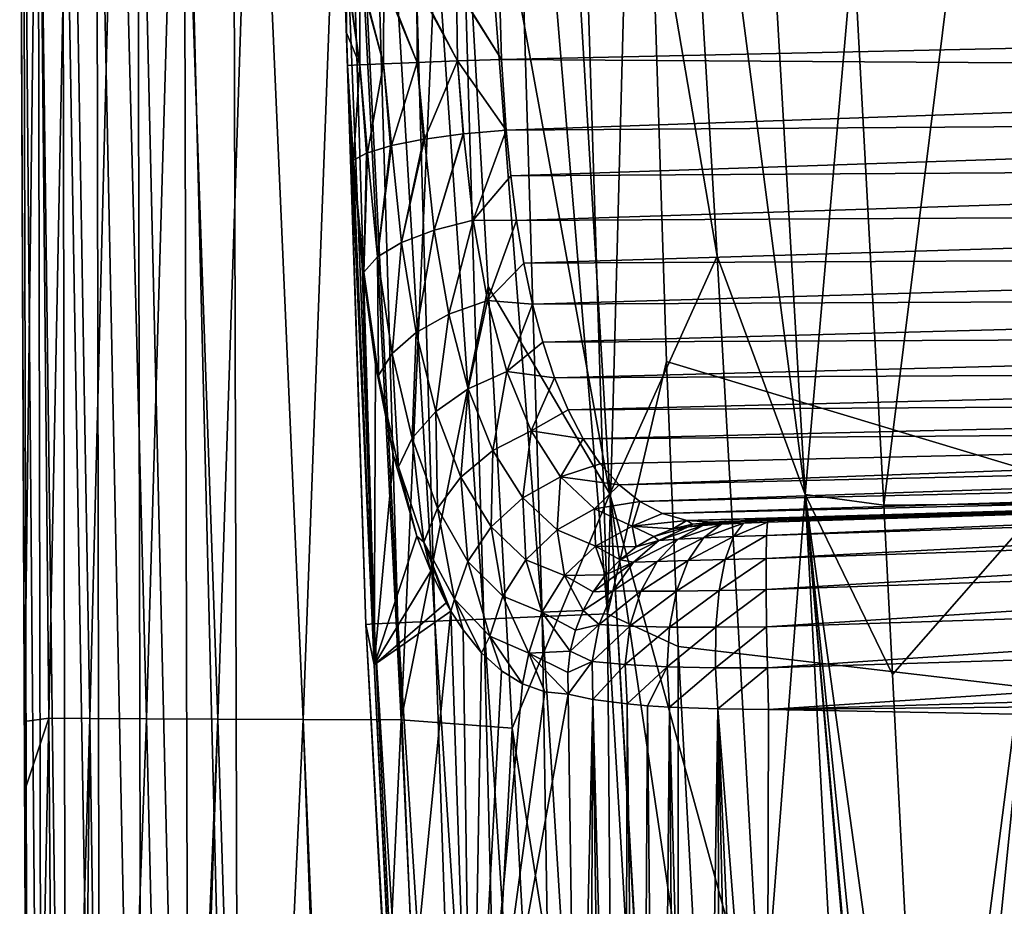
# Model space of a CAD drawing. Header units: metres. Extents: x -105 to 105, y -117 to 62.
# Tile 11 of 256: x -20.59 to -11.34, y -87.47 to -79.15. Entities that reach past the tile are written whole.
import ezdxf

# ---------------------------------------------------------------- set-up
doc = ezdxf.new("R2010")
doc.units = ezdxf.units.M
doc.layers.add('solid_509432_AD150_SW0001', color=7, linetype='CONTINUOUS')
doc.layers.add('solid_509432_AD150_SW0001_01', color=7, linetype='CONTINUOUS')

msp = doc.modelspace()

# ---------------------------------------------------------------- linework, layer by layer
at = {"layer": 'solid_509432_AD150_SW0001'}
for points in [[(0, -63.120411, 14.3), (0, -86.724808, 14.3), (-15.006102, -63.347279, 13.907051)], [(0, -86.724808, 14.3), (-14.781674, -73.985245, 13.912929), (-15.006102, -63.347279, 13.907051)], [(-15.793531, -71.095657, -3.860991), (-15.045014, -83.603821, -2.890023), (-16.544704, -75.390266, -1.693834)], [(-14.037505, -81.372719, -4.69727), (-15.045014, -83.603821, -2.890023), (-15.793531, -71.095657, -3.860991)], [(-14.490759, -73.768608, -5.356079), (-14.037505, -81.372719, -4.69727), (-15.793531, -71.095657, -3.860991)], [(-13.213163, -83.60778, -5.308369), (-14.490759, -73.768608, -5.356079), (-13.938541, -71.100449, -6.451406)], [(-13.213163, -83.60778, -5.308369), (-13.938541, -71.100449, -6.451406), (-12.75709, -78.4328, -6.608951)], [(-16.563435, -73.30896, 13.281418), (-16.025097, -73.294792, 13.615513), (-15.680313, -84.755074, 13.606941)], [(-16.025097, -73.294792, 13.615513), (-15.42861, -73.279198, 13.829026), (-15.066791, -84.729057, 13.833998)], [(-16.025097, -73.294792, 13.615513), (-15.066791, -84.729057, 13.833998), (-15.680313, -84.755074, 13.606941)], [(-15.42861, -73.279198, 13.829026), (-14.781674, -73.985245, 13.912929), (-15.066791, -84.729057, 13.833998)], [(-17.715086, -73.340271, 11.102732), (-17.608568, -73.337082, 11.727448), (-17.256792, -84.823471, 11.615026)], [(-17.5179, -79.275055, 10.509898), (-17.683653, -73.497368, 10.467704), (-17.715086, -73.340271, 11.102732)], [(-17.715086, -73.340271, 11.102732), (-17.256792, -84.823471, 11.615026), (-17.337196, -84.82756, 10.965287)], [(-17.5179, -79.275055, 10.509898), (-17.715086, -73.340271, 11.102732), (-17.337196, -84.82756, 10.965287)], [(-17.608568, -73.337082, 11.727448), (-17.37324, -73.330589, 12.315842), (-17.037474, -84.813583, 12.231826)], [(-17.608568, -73.337082, 11.727448), (-17.037474, -84.813583, 12.231826), (-17.256792, -84.823471, 11.615026)], [(-17.37324, -73.330589, 12.315842), (-17.019602, -73.321075, 12.841653), (-16.689692, -84.79837, 12.786314)], [(-17.37324, -73.330589, 12.315842), (-16.689692, -84.79837, 12.786314), (-17.037474, -84.813583, 12.231826)], [(-17.019602, -73.321075, 12.841653), (-16.563435, -73.30896, 13.281418), (-16.230007, -84.778549, 13.25208)], [(-17.019602, -73.321075, 12.841653), (-16.230007, -84.778549, 13.25208), (-16.689692, -84.79837, 12.786314)], [(-16.563435, -73.30896, 13.281418), (-15.680313, -84.755074, 13.606941), (-16.230007, -84.778549, 13.25208)], [(-17.5179, -79.275055, 10.509898), (-17.519859, -78.689865, 10.398575), (-17.683653, -73.497368, 10.467704)], [(-13.213163, -83.60778, -5.308369), (-14.037505, -81.372719, -4.69727), (-14.490759, -73.768608, -5.356079)], [(-15.066791, -84.729057, 13.833998), (-14.781674, -73.985245, 13.912929), (-14.512413, -82.359093, 13.919979)], [(0, -86.724808, 14.3), (-14.512413, -82.359093, 13.919979), (-14.781674, -73.985245, 13.912929)], [(-20.553587, -75.223312, 15.57091), (-20.586266, -75.236336, 15.111692), (-20.501663, -96.089455, 15.50128)], [(-20.501663, -96.089455, 15.50128), (-20.586266, -75.236336, 15.111692), (-20.585068, -75.458267, 15.110991)], [(-20.540806, -85.739471, 15.074918), (-20.585068, -75.458267, 15.110991), (-20.4119, -75.233986, 12.622908)], [(-20.553587, -75.223312, 15.57091), (-20.375988, -96.088249, 15.956276), (-20.4167, -75.222595, 16.010487)], [(-20.553587, -75.223312, 15.57091), (-20.501663, -96.089455, 15.50128), (-20.375988, -96.088249, 15.956276)], [(-20.311642, -85.706978, 12.693085), (-20.540806, -85.739471, 15.074918), (-20.4119, -75.233986, 12.622908)], [(-20.4167, -75.222595, 16.010487), (-20.147142, -96.087173, 16.36919), (-20.182926, -75.221359, 16.407114)], [(-20.4167, -75.222595, 16.010487), (-20.375988, -96.088249, 15.956276), (-20.147142, -96.087173, 16.36919)], [(-20.311642, -85.706978, 12.693085), (-20.4119, -75.233986, 12.622908), (-20.10593, -75.244415, 10.12614)], [(-19.927584, -85.710289, 10.316979), (-20.311642, -85.706978, 12.693085), (-20.10593, -75.244415, 10.12614)], [(-20.182926, -75.221359, 16.407114), (-19.827883, -96.085884, 16.716967), (-19.864649, -75.219681, 16.739777)], [(-20.182926, -75.221359, 16.407114), (-20.147142, -96.087173, 16.36919), (-19.827883, -96.085884, 16.716967)], [(-19.927584, -85.710289, 10.316979), (-20.10593, -75.244415, 10.12614), (-19.666094, -75.254768, 7.64633)], [(-19.864649, -75.219681, 16.739777), (-19.435991, -96.084549, 16.980221), (-19.478737, -75.217644, 16.990843)], [(-19.864649, -75.219681, 16.739777), (-19.827883, -96.085884, 16.716967), (-19.435991, -96.084549, 16.980221)], [(-19.478737, -75.217644, 16.990843), (-18.993311, -96.083244, 17.144279), (-19.045641, -75.215363, 17.147009)], [(-19.478737, -75.217644, 16.990843), (-19.435991, -96.084549, 16.980221), (-18.993311, -96.083244, 17.144279)], [(-19.045641, -75.215363, 17.147009), (-18.524509, -96.082024, 17.200001), (-18.577246, -77.482422, 17.200001)], [(-19.045641, -75.215363, 17.147009), (-18.993311, -96.083244, 17.144279), (-18.524509, -96.082024, 17.200001)], [(-19.396835, -85.713547, 7.963664), (-19.927584, -85.710289, 10.316979), (-19.666094, -75.254768, 7.64633)], [(-19.396835, -85.713547, 7.963664), (-19.666094, -75.254768, 7.64633), (-19.091223, -75.265038, 5.205813)], [(-18.72703, -85.716743, 5.649048), (-19.396835, -85.713547, 7.963664), (-19.091223, -75.265038, 5.205813)], [(-18.72703, -85.716743, 5.649048), (-19.091223, -75.265038, 5.205813), (-18.38163, -75.275192, 2.824509)], [(-17.92643, -85.719849, 3.387864), (-18.72703, -85.716743, 5.649048), (-18.38163, -75.275192, 2.824509)], [(-17.92643, -85.719849, 3.387864), (-18.38163, -75.275192, 2.824509), (-17.53615, -75.285194, 0.518811)], [(-17.003551, -85.722847, 1.193771), (-17.92643, -85.719849, 3.387864), (-17.53615, -75.285194, 0.518811)], [(-17.003551, -85.722847, 1.193771), (-17.53615, -75.285194, 0.518811), (-16.544704, -75.390266, -1.693834)], [(-16.18886, -81.657463, -1.2441), (-17.003551, -85.722847, 1.193771), (-16.544704, -75.390266, -1.693834)], [(-15.045014, -83.603821, -2.890023), (-16.18886, -81.657463, -1.2441), (-16.544704, -75.390266, -1.693834)], [(-11.434451, -75.343048, -8.244817), (-12.474544, -83.707741, -6.06286), (-12.75709, -78.4328, -6.608951)], [(-10.984133, -83.69445, -7.372534), (-12.474544, -83.707741, -6.06286), (-11.434451, -75.343048, -8.244817)], [(-10.984133, -83.69445, -7.372534), (-11.434451, -75.343048, -8.244817), (-9.873089, -75.345497, -9.372689)], [(-20.501663, -96.089455, 15.50128), (-20.585068, -75.458267, 15.110991), (-20.540806, -85.739471, 15.074918)], [(-13.213163, -83.60778, -5.308369), (-12.75709, -78.4328, -6.608951), (-12.474544, -83.707741, -6.06286)], [(-17.392647, -79.576508, 10.109627), (-17.519859, -78.689865, 10.398575), (-17.5179, -79.275055, 10.509898)], [(-17.392647, -79.576508, 10.109627), (-17.513779, -78.694466, 10.366866), (-17.519859, -78.689865, 10.398575)], [(-17.392647, -79.576508, 10.109627), (-17.393694, -78.745354, 10.013411), (-17.513779, -78.694466, 10.366866)], [(-17.16943, -79.566437, 9.753098), (-17.382095, -78.748672, 9.990182), (-17.393694, -78.745354, 10.013411)], [(-17.392647, -79.576508, 10.109627), (-17.16943, -79.566437, 9.753098), (-17.393694, -78.745354, 10.013411)], [(-17.16943, -79.566437, 9.753098), (-17.167086, -78.793121, 9.676193), (-17.382095, -78.748672, 9.990182)], [(-17.16943, -79.566437, 9.753098), (-16.85602, -79.553726, 9.472651), (-17.167086, -78.793121, 9.676193)], [(-16.85602, -79.553726, 9.472651), (-17.153917, -78.795158, 9.661633), (-17.167086, -78.793121, 9.676193)], [(-16.85602, -79.553726, 9.472651), (-16.856892, -78.829605, 9.412004), (-17.153917, -78.795158, 9.661633)], [(-16.477074, -79.53936, 9.290349), (-16.845686, -78.830566, 9.404903), (-16.856892, -78.829605, 9.412004)], [(-16.85602, -79.553726, 9.472651), (-16.477074, -79.53936, 9.290349), (-16.856892, -78.829605, 9.412004)], [(-16.477074, -79.53936, 9.290349), (-16.486183, -78.852104, 9.240492), (-16.845686, -78.830566, 9.404903)], [(-16.486183, -78.852104, 9.240492), (-16.062412, -79.524483, 9.220541), (-16.479622, -78.852356, 9.238495)], [(-16.477074, -79.53936, 9.290349), (-16.062412, -79.524483, 9.220541), (-16.486183, -78.852104, 9.240492)], [(-16.479622, -78.852356, 9.238495), (-16.062412, -79.524483, 9.220541), (-16.082531, -78.858948, 9.174415)], [(-17.509123, -79.582733, 10.52171), (-17.5179, -79.275055, 10.509898), (-17.337196, -84.82756, 10.965287)], [(-17.392647, -79.576508, 10.109627), (-17.5179, -79.275055, 10.509898), (-17.509123, -79.582733, 10.52171)], [(-17.450981, -80.469269, 10.353344), (-17.392647, -79.576508, 10.109627), (-17.509123, -79.582733, 10.52171)], [(-17.496193, -79.883583, 10.502308), (-17.45496, -80.472923, 10.374696), (-17.509123, -79.582733, 10.52171)], [(-17.450981, -80.469269, 10.353344), (-17.509123, -79.582733, 10.52171), (-17.45496, -80.472923, 10.374696)], [(-17.496193, -79.883583, 10.502308), (-17.509123, -79.582733, 10.52171), (-17.337196, -84.82756, 10.965287)], [(-17.450981, -80.469269, 10.353344), (-17.329596, -80.403702, 9.99085), (-17.392647, -79.576508, 10.109627)], [(-17.321838, -80.400711, 9.975219), (-17.16943, -79.566437, 9.753098), (-17.392647, -79.576508, 10.109627)], [(-17.329596, -80.403702, 9.99085), (-17.321838, -80.400711, 9.975219), (-17.392647, -79.576508, 10.109627)], [(-17.321838, -80.400711, 9.975219), (-17.103613, -80.335762, 9.655945), (-17.16943, -79.566437, 9.753098)], [(-17.094734, -80.333633, 9.646158), (-16.85602, -79.553726, 9.472651), (-17.16943, -79.566437, 9.753098)], [(-17.103613, -80.335762, 9.655945), (-17.094734, -80.333633, 9.646158), (-17.16943, -79.566437, 9.753098)], [(-17.094734, -80.333633, 9.646158), (-16.793867, -80.274185, 9.394962), (-16.85602, -79.553726, 9.472651)], [(-16.786259, -80.272934, 9.3902), (-16.477074, -79.53936, 9.290349), (-16.85602, -79.553726, 9.472651)], [(-16.793867, -80.274185, 9.394962), (-16.786259, -80.272934, 9.3902), (-16.85602, -79.553726, 9.472651)], [(-16.786259, -80.272934, 9.3902), (-16.42347, -80.223549, 9.227372), (-16.477074, -79.53936, 9.290349)], [(-16.477074, -79.53936, 9.290349), (-16.020046, -80.187645, 9.165675), (-16.062412, -79.524483, 9.220541)], [(-16.418943, -80.223045, 9.226039), (-16.020046, -80.187645, 9.165675), (-16.477074, -79.53936, 9.290349)], [(-16.42347, -80.223549, 9.227372), (-16.418943, -80.223045, 9.226039), (-16.477074, -79.53936, 9.290349)], [(-17.496193, -79.883583, 10.502308), (-17.257891, -85.208656, 10.310351), (-17.45496, -80.472923, 10.374696)], [(-17.496193, -79.883583, 10.502308), (-17.337196, -84.82756, 10.965287), (-17.257891, -85.208656, 10.310351)], [(-16.693827, -81.126785, 9.159147), (-16.42347, -80.223549, 9.227372), (-16.786259, -80.272934, 9.3902)], [(-16.693827, -81.126785, 9.159147), (-16.418943, -80.223045, 9.226039), (-16.42347, -80.223549, 9.227372)], [(-16.693827, -81.126785, 9.159147), (-16.327677, -81.034454, 9.011611), (-16.418943, -80.223045, 9.226039)], [(-16.327677, -81.034454, 9.011611), (-16.020046, -80.187645, 9.165675), (-16.418943, -80.223045, 9.226039)], [(-16.327677, -81.034454, 9.011611), (-15.976567, -80.617409, 9.074729), (-16.020046, -80.187645, 9.165675)], [(-17.001314, -81.244537, 9.395669), (-16.793867, -80.274185, 9.394962), (-17.094734, -80.333633, 9.646158)], [(-17.001314, -81.244537, 9.395669), (-16.786259, -80.272934, 9.3902), (-16.793867, -80.274185, 9.394962)], [(-17.001314, -81.244537, 9.395669), (-16.693827, -81.126785, 9.159147), (-16.786259, -80.272934, 9.3902)], [(-17.356388, -81.520676, 10.061319), (-17.329596, -80.403702, 9.99085), (-17.450981, -80.469269, 10.353344)], [(-17.356388, -81.520676, 10.061319), (-17.321838, -80.400711, 9.975219), (-17.329596, -80.403702, 9.99085)], [(-17.356388, -81.520676, 10.061319), (-17.22768, -81.379112, 9.703897), (-17.321838, -80.400711, 9.975219)], [(-17.22768, -81.379112, 9.703897), (-17.103613, -80.335762, 9.655945), (-17.321838, -80.400711, 9.975219)], [(-17.22768, -81.379112, 9.703897), (-17.094734, -80.333633, 9.646158), (-17.103613, -80.335762, 9.655945)], [(-17.22768, -81.379112, 9.703897), (-17.001314, -81.244537, 9.395669), (-17.094734, -80.333633, 9.646158)], [(-17.370125, -81.453461, 10.116835), (-17.450981, -80.469269, 10.353344), (-17.45496, -80.472923, 10.374696)], [(-17.370125, -81.453461, 10.116835), (-17.45496, -80.472923, 10.374696), (-17.257891, -85.208656, 10.310351)], [(-17.370125, -81.453461, 10.116835), (-17.356388, -81.520676, 10.061319), (-17.450981, -80.469269, 10.353344)], [(-16.327677, -81.034454, 9.011611), (-15.920979, -81.035622, 8.941368), (-15.976567, -80.617409, 9.074729)], [(-16.693827, -81.126785, 9.159147), (-16.557627, -81.917435, 8.77206), (-16.327677, -81.034454, 9.011611)], [(-16.557627, -81.917435, 8.77206), (-16.193335, -81.786743, 8.651362), (-16.327677, -81.034454, 9.011611)], [(-16.327677, -81.034454, 9.011611), (-16.193335, -81.786743, 8.651362), (-15.920979, -81.035622, 8.941368)], [(-16.193335, -81.786743, 8.651362), (-15.852682, -81.438011, 8.767037), (-15.920979, -81.035622, 8.941368)], [(-17.001314, -81.244537, 9.395669), (-16.863539, -82.087311, 8.976792), (-16.693827, -81.126785, 9.159147)], [(-16.863539, -82.087311, 8.976792), (-16.557627, -81.917435, 8.77206), (-16.693827, -81.126785, 9.159147)], [(-17.22768, -81.379112, 9.703897), (-17.088724, -82.283974, 9.250604), (-17.001314, -81.244537, 9.395669)], [(-17.088724, -82.283974, 9.250604), (-16.863539, -82.087311, 8.976792), (-17.001314, -81.244537, 9.395669)], [(-17.356388, -81.520676, 10.061319), (-17.216736, -82.493042, 9.573494), (-17.22768, -81.379112, 9.703897)], [(-17.216736, -82.493042, 9.573494), (-17.088724, -82.283974, 9.250604), (-17.22768, -81.379112, 9.703897)], [(-16.193335, -81.786743, 8.651362), (-15.770988, -81.820747, 8.553467), (-15.852682, -81.438011, 8.767037)], [(-14.037505, -81.372719, -4.69727), (-13.61407, -88.814812, -3.956072), (-15.045014, -83.603821, -2.890023)], [(-13.213163, -83.60778, -5.308369), (-13.61407, -88.814812, -3.956072), (-14.037505, -81.372719, -4.69727)], [(-17.370125, -81.453461, 10.116835), (-17.257891, -85.208656, 10.310351), (-17.245205, -82.389809, 9.684237)], [(-17.370125, -81.453461, 10.116835), (-17.245205, -82.389809, 9.684237), (-17.356388, -81.520676, 10.061319)], [(-17.245205, -82.389809, 9.684237), (-17.216736, -82.493042, 9.573494), (-17.356388, -81.520676, 10.061319)], [(-16.18886, -81.657463, -1.2441), (-15.961413, -85.802399, -0.915654), (-17.003551, -85.722847, 1.193771)], [(-15.045014, -83.603821, -2.890023), (-15.961413, -85.802399, -0.915654), (-16.18886, -81.657463, -1.2441)], [(-16.557627, -81.917435, 8.77206), (-16.374731, -82.615509, 8.246566), (-16.193335, -81.786743, 8.651362)], [(-16.374731, -82.615509, 8.246566), (-16.013113, -82.452995, 8.161851), (-16.193335, -81.786743, 8.651362)], [(-16.193335, -81.786743, 8.651362), (-16.013113, -82.452995, 8.161851), (-15.770988, -81.820747, 8.553467)], [(-16.013113, -82.452995, 8.161851), (-15.675208, -82.180084, 8.30277), (-15.770988, -81.820747, 8.553467)], [(-16.863539, -82.087311, 8.976792), (-16.678375, -82.829842, 8.408475), (-16.557627, -81.917435, 8.77206)], [(-16.678375, -82.829842, 8.408475), (-16.374731, -82.615509, 8.246566), (-16.557627, -81.917435, 8.77206)], [(-17.088724, -82.283974, 9.250604), (-16.901865, -83.080353, 8.635753), (-16.863539, -82.087311, 8.976792)], [(-16.901865, -83.080353, 8.635753), (-16.678375, -82.829842, 8.408475), (-16.863539, -82.087311, 8.976792)], [(-16.013113, -82.452995, 8.161851), (-15.564598, -82.512558, 8.017326), (-15.675208, -82.180084, 8.30277)], [(-17.216736, -82.493042, 9.573494), (-17.028877, -83.348724, 8.911798), (-17.088724, -82.283974, 9.250604)], [(-17.028877, -83.348724, 8.911798), (-16.901865, -83.080353, 8.635753), (-17.088724, -82.283974, 9.250604)], [(-15.066791, -84.729057, 13.833998), (-14.512413, -82.359093, 13.919979), (-14.404445, -85.035896, 13.922807)], [(0, -86.724808, 14.3), (-14.404445, -85.035896, 13.922807), (-14.512413, -82.359093, 13.919979)], [(-17.245205, -82.389809, 9.684237), (-17.257891, -85.208656, 10.310351), (-17.076015, -83.247177, 9.087017)], [(-17.245205, -82.389809, 9.684237), (-17.076015, -83.247177, 9.087017), (-17.216736, -82.493042, 9.573494)], [(-16.374731, -82.615509, 8.246566), (-16.143169, -83.196281, 7.606703), (-16.013113, -82.452995, 8.161851)], [(-16.143169, -83.196281, 7.606703), (-15.785091, -83.01078, 7.56519), (-16.013113, -82.452995, 8.161851)], [(-16.013113, -82.452995, 8.161851), (-15.785091, -83.01078, 7.56519), (-15.564598, -82.512558, 8.017326)], [(-17.076015, -83.247177, 9.087017), (-17.028877, -83.348724, 8.911798), (-17.216736, -82.493042, 9.573494)], [(-15.785091, -83.01078, 7.56519), (-15.438352, -82.815178, 7.699512), (-15.564598, -82.512558, 8.017326)], [(-16.678375, -82.829842, 8.408475), (-16.443811, -83.444923, 7.716923), (-16.374731, -82.615509, 8.246566)], [(-16.443811, -83.444923, 7.716923), (-16.143169, -83.196281, 7.606703), (-16.374731, -82.615509, 8.246566)], [(-15.785091, -83.01078, 7.56519), (-15.295623, -83.085289, 7.351546), (-15.438352, -82.815178, 7.699512)], [(-16.901865, -83.080353, 8.635753), (-16.665054, -83.738533, 7.887799), (-16.678375, -82.829842, 8.408475)], [(-16.665054, -83.738533, 7.887799), (-16.443811, -83.444923, 7.716923), (-16.678375, -82.829842, 8.408475)], [(-16.143169, -83.196281, 7.606703), (-15.86339, -83.641533, 6.88153), (-15.785091, -83.01078, 7.56519)], [(-15.86339, -83.641533, 6.88153), (-15.509518, -83.443817, 6.887365), (-15.785091, -83.01078, 7.56519)], [(-15.785091, -83.01078, 7.56519), (-15.509518, -83.443817, 6.887365), (-15.295623, -83.085289, 7.351546)], [(-17.028877, -83.348724, 8.911798), (-16.790739, -84.055672, 8.106849), (-16.901865, -83.080353, 8.635753)], [(-16.790739, -84.055672, 8.106849), (-16.665054, -83.738533, 7.887799), (-16.901865, -83.080353, 8.635753)], [(-15.509518, -83.443817, 6.887365), (-15.135616, -83.320274, 6.975614), (-15.295623, -83.085289, 7.351546)], [(-16.443811, -83.444923, 7.716923), (-16.160463, -83.912285, 6.9344), (-16.143169, -83.196281, 7.606703)], [(-16.160463, -83.912285, 6.9344), (-15.86339, -83.641533, 6.88153), (-16.143169, -83.196281, 7.606703)], [(-17.076015, -83.247177, 9.087017), (-17.257891, -85.208656, 10.310351), (-16.857101, -83.999886, 8.337384)], [(-17.076015, -83.247177, 9.087017), (-16.857101, -83.999886, 8.337384), (-17.028877, -83.348724, 8.911798)], [(-16.857101, -83.999886, 8.337384), (-16.790739, -84.055672, 8.106849), (-17.028877, -83.348724, 8.911798)], [(-15.509518, -83.443817, 6.887365), (-14.957937, -83.517441, 6.573995), (-15.135616, -83.320274, 6.975614)], [(-16.665054, -83.738533, 7.887799), (-16.379038, -84.23629, 7.042115), (-16.443811, -83.444923, 7.716923)], [(-16.379038, -84.23629, 7.042115), (-16.160463, -83.912285, 6.9344), (-16.443811, -83.444923, 7.716923)], [(-15.86339, -83.641533, 6.88153), (-15.539915, -83.941216, 6.102364), (-15.509518, -83.443817, 6.887365)], [(-15.539915, -83.941216, 6.102364), (-15.19043, -83.742844, 6.155904), (-15.509518, -83.443817, 6.887365)], [(-15.509518, -83.443817, 6.887365), (-15.19043, -83.742844, 6.155904), (-14.957937, -83.517441, 6.573995)], [(-15.19043, -83.742844, 6.155904), (-14.762574, -83.673828, 6.149513), (-14.957937, -83.517441, 6.573995)], [(-2.303772, -83.518967, 3.82738), (-13.566669, -83.868347, 4.104331), (-13.57508, -83.992676, 3.733242)], [(-2.313241, -83.626701, 3.435757), (-2.303772, -83.518967, 3.82738), (-13.57508, -83.992676, 3.733242)], [(-2.303772, -83.518967, 3.82738), (-2.290447, -83.520256, 4.233443), (-13.566669, -83.868347, 4.104331)], [(-13.566669, -83.868347, 4.104331), (-2.290447, -83.520256, 4.233443), (-7.777147, -83.680557, 4.359944)], [(-16.160463, -83.912285, 6.9344), (-15.833267, -84.22097, 6.096062), (-15.86339, -83.641533, 6.88153)], [(-15.045014, -83.603821, -2.890023), (-14.339569, -96.089996, -1.680412), (-15.961413, -85.802399, -0.915654)], [(-15.833267, -84.22097, 6.096062), (-15.539915, -83.941216, 6.102364), (-15.86339, -83.641533, 6.88153)], [(-15.045014, -83.603821, -2.890023), (-13.20595, -96.090149, -3.146341), (-14.325008, -96.089996, -1.70111)], [(-13.61407, -88.814812, -3.956072), (-13.20595, -96.090149, -3.146341), (-15.045014, -83.603821, -2.890023)], [(-15.045014, -83.603821, -2.890023), (-14.325008, -96.089996, -1.70111), (-14.339569, -96.089996, -1.680412)], [(-13.213163, -83.60778, -5.308369), (-12.529078, -96.089996, -3.894863), (-13.61407, -88.814812, -3.956072)], [(-2.313241, -83.626701, 3.435757), (-13.57508, -83.992676, 3.733242), (-13.579434, -84.208778, 3.406868)], [(-2.318157, -83.835556, 3.087302), (-2.313241, -83.626701, 3.435757), (-13.579434, -84.208778, 3.406868)], [(-13.213163, -83.60778, -5.308369), (-12.116016, -96.088875, -4.313594), (-12.139328, -96.090004, -4.29051)], [(-12.237126, -94.687988, -4.444742), (-12.116016, -96.088875, -4.313594), (-13.213163, -83.60778, -5.308369)], [(-13.213163, -83.60778, -5.308369), (-12.139328, -96.090004, -4.29051), (-12.529078, -96.089996, -3.894863)], [(-13.213163, -83.60778, -5.308369), (-12.39123, -85.297821, -5.888096), (-12.047122, -91.982277, -5.103366)], [(-12.221419, -93.314217, -4.702825), (-13.213163, -83.60778, -5.308369), (-12.047122, -91.982277, -5.103366)], [(-13.213163, -83.60778, -5.308369), (-12.474544, -83.707741, -6.06286), (-12.39123, -85.297821, -5.888096)], [(-12.221419, -93.314217, -4.702825), (-12.237126, -94.687988, -4.444742), (-13.213163, -83.60778, -5.308369)], [(-16.790739, -84.055672, 8.106849), (-16.503145, -84.589874, 7.196805), (-16.665054, -83.738533, 7.887799)], [(-16.503145, -84.589874, 7.196805), (-16.379038, -84.23629, 7.042115), (-16.665054, -83.738533, 7.887799)], [(-15.539915, -83.941216, 6.102364), (-15.180831, -84.093079, 5.298724), (-15.19043, -83.742844, 6.155904)], [(-15.19043, -83.742844, 6.155904), (-14.835234, -83.905052, 5.396515), (-14.762574, -83.673828, 6.149513)], [(-15.180831, -84.093079, 5.298724), (-14.835234, -83.905052, 5.396515), (-15.19043, -83.742844, 6.155904)], [(-14.835234, -83.905052, 5.396515), (-14.550361, -83.786346, 5.70584), (-14.762574, -83.673828, 6.149513)], [(-13.566669, -83.868347, 4.104331), (-7.777147, -83.680557, 4.359944), (-13.554773, -83.844238, 4.494862)], [(-10.984133, -83.69445, -7.372534), (-12.39123, -85.297821, -5.888096), (-12.474544, -83.707741, -6.06286)], [(-10.984133, -83.69445, -7.372534), (-12.047122, -91.982277, -5.103366), (-12.39123, -85.297821, -5.888096)], [(-11.675047, -90.578789, -5.684936), (-12.047122, -91.982277, -5.103366), (-10.984133, -83.69445, -7.372534)], [(-11.064455, -89.148354, -6.441556), (-11.675047, -90.578789, -5.684936), (-10.984133, -83.69445, -7.372534)], [(-14.835234, -83.905052, 5.396515), (-14.322768, -83.852142, 5.247159), (-14.550361, -83.786346, 5.70584)], [(-2.318157, -83.835556, 3.087302), (-13.579434, -84.208778, 3.406868), (-13.579434, -84.501915, 3.147436)], [(-2.31816, -84.130219, 2.807581), (-2.318157, -83.835556, 3.087302), (-13.579434, -84.501915, 3.147436)], [(-16.379038, -84.23629, 7.042115), (-16.049057, -84.561668, 6.13746), (-16.160463, -83.912285, 6.9344)], [(-16.049057, -84.561668, 6.13746), (-15.833267, -84.22097, 6.096062), (-16.160463, -83.912285, 6.9344)], [(-15.180831, -84.093079, 5.298724), (-14.798079, -84.101028, 4.497547), (-14.835234, -83.905052, 5.396515)], [(-14.835234, -83.905052, 5.396515), (-14.455103, -83.932426, 4.632814), (-14.322768, -83.852142, 5.247159)], [(-14.835234, -83.905052, 5.396515), (-14.798079, -84.101028, 4.497547), (-14.631824, -84.004135, 4.563348)], [(-14.835234, -83.905052, 5.396515), (-14.631824, -84.004135, 4.563348), (-14.455103, -83.932426, 4.632814)], [(-14.631824, -84.004135, 4.563348), (-14.584823, -84.039276, 4.292561), (-14.310866, -83.910912, 4.484954)], [(-14.455103, -83.932426, 4.632814), (-14.631824, -84.004135, 4.563348), (-14.310866, -83.910912, 4.484954)], [(-14.584823, -84.039276, 4.292561), (-14.403405, -84.029465, 4.076159), (-14.173986, -83.900665, 4.336107)], [(-14.310866, -83.910912, 4.484954), (-14.584823, -84.039276, 4.292561), (-14.173986, -83.900665, 4.336107)], [(-14.270849, -83.887009, 4.704797), (-14.322768, -83.852142, 5.247159), (-14.455103, -83.932426, 4.632814)], [(-14.270849, -83.887009, 4.704797), (-14.455103, -83.932426, 4.632814), (-14.310866, -83.910912, 4.484954)], [(-14.403405, -84.029465, 4.076159), (-14.166369, -84.016129, 3.901501), (-13.99808, -83.888397, 4.217253)], [(-14.173986, -83.900665, 4.336107), (-14.403405, -84.029465, 4.076159), (-13.99808, -83.888397, 4.217253)], [(-14.270849, -83.887009, 4.704797), (-14.082394, -83.868706, 4.77793), (-14.322768, -83.852142, 5.247159)], [(-14.310866, -83.910912, 4.484954), (-13.928276, -83.860558, 4.609377), (-14.009816, -83.865158, 4.678)], [(-14.310866, -83.910912, 4.484954), (-14.173986, -83.900665, 4.336107), (-13.928276, -83.860558, 4.609377)], [(-14.310866, -83.910912, 4.484954), (-14.009816, -83.865158, 4.678), (-14.01827, -83.865616, 4.687007)], [(-14.270849, -83.887009, 4.704797), (-14.310866, -83.910912, 4.484954), (-14.01827, -83.865616, 4.687007)], [(-14.270849, -83.887009, 4.704797), (-14.01827, -83.865616, 4.687007), (-14.082394, -83.868706, 4.77793)], [(-14.173986, -83.900665, 4.336107), (-13.816937, -83.854599, 4.549301), (-13.894906, -83.858704, 4.588163)], [(-14.173986, -83.900665, 4.336107), (-13.99808, -83.888397, 4.217253), (-13.816937, -83.854599, 4.549301)], [(-14.173986, -83.900665, 4.336107), (-13.894906, -83.858704, 4.588163), (-13.928276, -83.860558, 4.609377)], [(-14.166369, -84.016129, 3.901501), (-13.88435, -84.0028, 3.783049), (-13.791442, -83.876831, 4.137474)], [(-13.99808, -83.888397, 4.217253), (-14.166369, -84.016129, 3.901501), (-13.791442, -83.876831, 4.137474)], [(-13.99808, -83.888397, 4.217253), (-13.689679, -83.848831, 4.510233), (-13.738532, -83.850891, 4.522123)], [(-13.99808, -83.888397, 4.217253), (-13.791442, -83.876831, 4.137474), (-13.689679, -83.848831, 4.510233)], [(-13.99808, -83.888397, 4.217253), (-13.738532, -83.850891, 4.522123), (-13.816937, -83.854599, 4.549301)], [(-13.88435, -84.0028, 3.783049), (-13.57508, -83.992676, 3.733242), (-13.566669, -83.868347, 4.104331)], [(-13.791442, -83.876831, 4.137474), (-13.88435, -84.0028, 3.783049), (-13.566669, -83.868347, 4.104331)], [(-13.791442, -83.876831, 4.137474), (-13.554773, -83.844238, 4.494862), (-13.689679, -83.848831, 4.510233)], [(-13.791442, -83.876831, 4.137474), (-13.566669, -83.868347, 4.104331), (-13.554773, -83.844238, 4.494862)], [(-16.857101, -83.999886, 8.337384), (-17.257891, -85.208656, 10.310351), (-16.727114, -84.329605, 7.909765)], [(-16.857101, -83.999886, 8.337384), (-16.727114, -84.329605, 7.909765), (-16.790739, -84.055672, 8.106849)], [(-15.833267, -84.22097, 6.096062), (-15.470883, -84.369118, 5.235236), (-15.539915, -83.941216, 6.102364)], [(-15.470883, -84.369118, 5.235236), (-15.180831, -84.093079, 5.298724), (-15.539915, -83.941216, 6.102364)], [(-14.631824, -84.004135, 4.563348), (-14.798079, -84.101028, 4.497547), (-14.584823, -84.039276, 4.292561)], [(-14.601483, -84.239067, 3.844587), (-14.309636, -84.229523, 3.621728), (-14.166369, -84.016129, 3.901501)], [(-14.403405, -84.029465, 4.076159), (-14.601483, -84.239067, 3.844587), (-14.166369, -84.016129, 3.901501)], [(-14.309636, -84.229523, 3.621728), (-13.961609, -84.21833, 3.47048), (-13.88435, -84.0028, 3.783049)], [(-14.166369, -84.016129, 3.901501), (-14.309636, -84.229523, 3.621728), (-13.88435, -84.0028, 3.783049)], [(-13.961609, -84.21833, 3.47048), (-13.579434, -84.208778, 3.406868), (-13.57508, -83.992676, 3.733242)], [(-13.88435, -84.0028, 3.783049), (-13.961609, -84.21833, 3.47048), (-13.57508, -83.992676, 3.733242)], [(-16.537998, -84.702751, 7.310796), (-16.503145, -84.589874, 7.196805), (-16.790739, -84.055672, 8.106849)], [(-16.582703, -84.624191, 7.450021), (-16.537998, -84.702751, 7.310796), (-16.790739, -84.055672, 8.106849)], [(-16.727114, -84.329605, 7.909765), (-16.582703, -84.624191, 7.450021), (-16.790739, -84.055672, 8.106849)], [(-15.470883, -84.369118, 5.235236), (-15.085907, -84.362198, 4.38221), (-15.180831, -84.093079, 5.298724)], [(-15.180831, -84.093079, 5.298724), (-15.085907, -84.362198, 4.38221), (-14.949883, -84.220703, 4.436992)], [(-15.180831, -84.093079, 5.298724), (-14.949883, -84.220703, 4.436992), (-14.798079, -84.101028, 4.497547)], [(-14.949883, -84.220703, 4.436992), (-14.824149, -84.243355, 4.120459), (-14.584823, -84.039276, 4.292561)], [(-14.798079, -84.101028, 4.497547), (-14.949883, -84.220703, 4.436992), (-14.584823, -84.039276, 4.292561)], [(-14.824149, -84.243355, 4.120459), (-14.601483, -84.239067, 3.844587), (-14.403405, -84.029465, 4.076159)], [(-14.584823, -84.039276, 4.292561), (-14.824149, -84.243355, 4.120459), (-14.403405, -84.029465, 4.076159)], [(-14.018065, -84.509026, 3.220623), (-13.579434, -84.501915, 3.147436), (-13.579434, -84.208778, 3.406868)], [(-13.961609, -84.21833, 3.47048), (-14.018065, -84.509026, 3.220623), (-13.579434, -84.208778, 3.406868)], [(-2.31816, -84.130219, 2.807581), (-13.579434, -84.501915, 3.147436), (-13.57508, -84.852142, 2.972616)], [(-2.313251, -84.489052, 2.617114), (-2.31816, -84.130219, 2.807581), (-13.57508, -84.852142, 2.972616)], [(-16.503145, -84.589874, 7.196805), (-16.171524, -84.938431, 6.223533), (-16.379038, -84.23629, 7.042115)], [(-16.171524, -84.938431, 6.223533), (-16.049057, -84.561668, 6.13746), (-16.379038, -84.23629, 7.042115)], [(-16.049057, -84.561668, 6.13746), (-15.684206, -84.712982, 5.210688), (-15.833267, -84.22097, 6.096062)], [(-15.684206, -84.712982, 5.210688), (-15.470883, -84.369118, 5.235236), (-15.833267, -84.22097, 6.096062)], [(-15.20184, -84.520927, 4.334941), (-15.01517, -84.511497, 3.97848), (-14.824149, -84.243355, 4.120459)], [(-15.085907, -84.362198, 4.38221), (-15.20184, -84.520927, 4.334941), (-14.824149, -84.243355, 4.120459)], [(-14.949883, -84.220703, 4.436992), (-15.085907, -84.362198, 4.38221), (-14.824149, -84.243355, 4.120459)], [(-15.01517, -84.511497, 3.97848), (-14.756178, -84.516731, 3.655469), (-14.601483, -84.239067, 3.844587)], [(-14.824149, -84.243355, 4.120459), (-15.01517, -84.511497, 3.97848), (-14.601483, -84.239067, 3.844587)], [(-14.756178, -84.516731, 3.655469), (-14.418689, -84.514893, 3.39588), (-14.309636, -84.229523, 3.621728)], [(-14.601483, -84.239067, 3.844587), (-14.756178, -84.516731, 3.655469), (-14.309636, -84.229523, 3.621728)], [(-14.418689, -84.514893, 3.39588), (-14.018065, -84.509026, 3.220623), (-13.961609, -84.21833, 3.47048)], [(-14.309636, -84.229523, 3.621728), (-14.418689, -84.514893, 3.39588), (-13.961609, -84.21833, 3.47048)], [(-16.727114, -84.329605, 7.909765), (-17.257891, -85.208656, 10.310351), (-16.582703, -84.624191, 7.450021)], [(-15.684206, -84.712982, 5.210688), (-15.297565, -84.696854, 4.295229), (-15.470883, -84.369118, 5.235236)], [(-15.470883, -84.369118, 5.235236), (-15.20184, -84.520927, 4.334941), (-15.085907, -84.362198, 4.38221)], [(-15.470883, -84.369118, 5.235236), (-15.297565, -84.696854, 4.295229), (-15.20184, -84.520927, 4.334941)], [(-2.313251, -84.489052, 2.617114), (-13.57508, -84.852142, 2.972616), (-13.566669, -85.235596, 2.894314)], [(-2.303788, -84.885742, 2.529874), (-2.313251, -84.489052, 2.617114), (-13.566669, -85.235596, 2.894314)], [(-16.171524, -84.938431, 6.223533), (-15.805215, -85.099571, 5.226873), (-16.049057, -84.561668, 6.13746)], [(-15.805215, -85.099571, 5.226873), (-15.684206, -84.712982, 5.210688), (-16.049057, -84.561668, 6.13746)], [(-15.297565, -84.696854, 4.295229), (-15.146975, -84.828377, 3.874737), (-15.01517, -84.511497, 3.97848)], [(-15.20184, -84.520927, 4.334941), (-15.297565, -84.696854, 4.295229), (-15.01517, -84.511497, 3.97848)], [(-15.01517, -84.511497, 3.97848), (-15.146975, -84.828377, 3.874737), (-14.756178, -84.516731, 3.655469)], [(-15.146975, -84.828377, 3.874737), (-14.858086, -84.845573, 3.520302), (-14.756178, -84.516731, 3.655469)], [(-14.858086, -84.845573, 3.520302), (-14.486532, -84.853935, 3.238446), (-14.418689, -84.514893, 3.39588)], [(-14.756178, -84.516731, 3.655469), (-14.858086, -84.845573, 3.520302), (-14.418689, -84.514893, 3.39588)], [(-14.486532, -84.853935, 3.238446), (-14.049952, -84.855499, 3.050149), (-14.018065, -84.509026, 3.220623)], [(-14.418689, -84.514893, 3.39588), (-14.486532, -84.853935, 3.238446), (-14.018065, -84.509026, 3.220623)], [(-14.049952, -84.855499, 3.050149), (-13.57508, -84.852142, 2.972616), (-13.579434, -84.501915, 3.147436)], [(-14.018065, -84.509026, 3.220623), (-14.049952, -84.855499, 3.050149), (-13.579434, -84.501915, 3.147436)], [(-16.582703, -84.624191, 7.450021), (-17.257891, -85.208656, 10.310351), (-16.537998, -84.702751, 7.310796)], [(-16.537998, -84.702751, 7.310796), (-16.42384, -84.880257, 6.961507), (-16.503145, -84.589874, 7.196805)], [(-16.250858, -85.094521, 6.448054), (-16.171524, -84.938431, 6.223533), (-16.503145, -84.589874, 7.196805)], [(-16.42384, -84.880257, 6.961507), (-16.250858, -85.094521, 6.448054), (-16.503145, -84.589874, 7.196805)], [(-16.537998, -84.702751, 7.310796), (-17.257891, -85.208656, 10.310351), (-17.032469, -89.684105, 10.246746)], [(-16.345411, -90.503235, 7.895568), (-16.537998, -84.702751, 7.310796), (-17.032469, -89.684105, 10.246746)], [(-16.345411, -90.503235, 7.895568), (-16.42384, -84.880257, 6.961507), (-16.537998, -84.702751, 7.310796)], [(-15.493311, -96.201378, 13.360885), (-16.230007, -84.778549, 13.25208), (-15.680313, -84.755074, 13.606941)], [(-15.805215, -85.099571, 5.226873), (-15.417593, -85.080544, 4.242958), (-15.684206, -84.712982, 5.210688)], [(-15.684206, -84.712982, 5.210688), (-15.369328, -84.882912, 4.264636), (-15.297565, -84.696854, 4.295229)], [(-15.684206, -84.712982, 5.210688), (-15.417593, -85.080544, 4.242958), (-15.369328, -84.882912, 4.264636)], [(-14.972982, -96.169876, 13.666773), (-15.680313, -84.755074, 13.606941), (-15.066791, -84.729057, 13.833998)], [(-14.972982, -96.169876, 13.666773), (-15.493311, -96.201378, 13.360885), (-15.680313, -84.755074, 13.606941)], [(-15.297565, -84.696854, 4.295229), (-15.369328, -84.882912, 4.264636), (-15.146975, -84.828377, 3.874737)], [(-14.401991, -96.135704, 13.861966), (-15.066791, -84.729057, 13.833998), (-14.404445, -85.035896, 13.922807)], [(-14.401991, -96.135704, 13.861966), (-14.972982, -96.169876, 13.666773), (-15.066791, -84.729057, 13.833998)], [(-16.693569, -96.277519, 11.33454), (-17.337196, -84.82756, 10.965287), (-17.256792, -84.823471, 11.615026)], [(-16.712233, -96.281815, 10.731438), (-17.257891, -85.208656, 10.310351), (-17.337196, -84.82756, 10.965287)], [(-16.693569, -96.277519, 11.33454), (-16.712233, -96.281815, 10.731438), (-17.337196, -84.82756, 10.965287)], [(-16.554399, -96.26796, 11.922535), (-17.256792, -84.823471, 11.615026), (-17.037474, -84.813583, 12.231826)], [(-16.554399, -96.26796, 11.922535), (-16.693569, -96.277519, 11.33454), (-17.256792, -84.823471, 11.615026)], [(-16.30039, -96.251495, 12.470699), (-17.037474, -84.813583, 12.231826), (-16.689692, -84.79837, 12.786314)], [(-16.30039, -96.251495, 12.470699), (-16.554399, -96.26796, 11.922535), (-17.037474, -84.813583, 12.231826)], [(-15.941851, -96.228912, 12.956722), (-16.689692, -84.79837, 12.786314), (-16.230007, -84.778549, 13.25208)], [(-15.941851, -96.228912, 12.956722), (-16.30039, -96.251495, 12.470699), (-16.689692, -84.79837, 12.786314)], [(-15.493311, -96.201378, 13.360885), (-15.941851, -96.228912, 12.956722), (-16.230007, -84.778549, 13.25208)], [(-15.417593, -85.080544, 4.242958), (-15.212029, -85.175888, 3.815156), (-15.146975, -84.828377, 3.874737)], [(-15.369328, -84.882912, 4.264636), (-15.417593, -85.080544, 4.242958), (-15.146975, -84.828377, 3.874737)], [(-15.146975, -84.828377, 3.874737), (-15.212029, -85.175888, 3.815156), (-14.858086, -84.845573, 3.520302)], [(-15.212029, -85.175888, 3.815156), (-14.90101, -85.205605, 3.447304), (-14.858086, -84.845573, 3.520302)], [(-14.858086, -84.845573, 3.520302), (-14.90101, -85.205605, 3.447304), (-14.486532, -84.853935, 3.238446)], [(-14.90101, -85.205605, 3.447304), (-14.508814, -85.224899, 3.159526), (-14.486532, -84.853935, 3.238446)], [(-14.486532, -84.853935, 3.238446), (-14.508814, -85.224899, 3.159526), (-14.049952, -84.855499, 3.050149)], [(-14.508814, -85.224899, 3.159526), (-14.05514, -85.234634, 2.970431), (-14.049952, -84.855499, 3.050149)], [(-14.05514, -85.234634, 2.970431), (-13.566669, -85.235596, 2.894314), (-13.57508, -84.852142, 2.972616)], [(-14.049952, -84.855499, 3.050149), (-14.05514, -85.234634, 2.970431), (-13.57508, -84.852142, 2.972616)], [(-16.345411, -90.503235, 7.895568), (-16.250858, -85.094521, 6.448054), (-16.42384, -84.880257, 6.961507)], [(-16.250858, -85.094521, 6.448054), (-16.064289, -85.264275, 5.913379), (-16.171524, -84.938431, 6.223533)], [(-15.865067, -85.387039, 5.361509), (-15.805215, -85.099571, 5.226873), (-16.171524, -84.938431, 6.223533)], [(-16.064289, -85.264275, 5.913379), (-15.865067, -85.387039, 5.361509), (-16.171524, -84.938431, 6.223533)], [(-2.303788, -84.885742, 2.529874), (-13.566669, -85.235596, 2.894314), (-13.554773, -85.62616, 2.917862)], [(-2.303788, -84.885742, 2.529874), (-13.554773, -85.62616, 2.917862), (-7.793125, -85.458389, 2.731554)], [(0, -86.724808, 14.3), (-13.803509, -96.100266, 13.938542), (-14.404445, -85.035896, 13.922807)], [(-14.401991, -96.135704, 13.861966), (-14.404445, -85.035896, 13.922807), (-13.803509, -96.100266, 13.938542)], [(-16.345411, -90.503235, 7.895568), (-16.064289, -85.264275, 5.913379), (-16.250858, -85.094521, 6.448054)], [(-15.865067, -85.387039, 5.361509), (-15.65515, -85.460556, 4.797898), (-15.805215, -85.099571, 5.226873)], [(-15.805215, -85.099571, 5.226873), (-15.440132, -85.280281, 4.231201), (-15.417593, -85.080544, 4.242958)], [(-15.805215, -85.099571, 5.226873), (-15.437378, -85.483215, 4.229183), (-15.440132, -85.280281, 4.231201)], [(-15.65515, -85.460556, 4.797898), (-15.437378, -85.483215, 4.229183), (-15.805215, -85.099571, 5.226873)], [(-15.417593, -85.080544, 4.242958), (-15.440132, -85.280281, 4.231201), (-15.212029, -85.175888, 3.815156)], [(-16.712233, -96.281815, 10.731438), (-17.032469, -89.684105, 10.246746), (-17.257891, -85.208656, 10.310351)], [(-15.440132, -85.280281, 4.231201), (-15.437378, -85.483215, 4.229183), (-15.212029, -85.175888, 3.815156)], [(-15.212029, -85.175888, 3.815156), (-15.437378, -85.483215, 4.229183), (-15.20666, -85.534195, 3.803118)], [(-15.212029, -85.175888, 3.815156), (-15.20666, -85.534195, 3.803118), (-14.90101, -85.205605, 3.447304)], [(-14.90101, -85.205605, 3.447304), (-15.20666, -85.534195, 3.803118), (-14.882338, -85.574936, 3.440921)], [(-14.90101, -85.205605, 3.447304), (-14.882338, -85.574936, 3.440921), (-14.508814, -85.224899, 3.159526)], [(-14.508814, -85.224899, 3.159526), (-14.882338, -85.574936, 3.440921), (-14.692372, -85.590874, 3.291714)], [(-14.508814, -85.224899, 3.159526), (-14.692372, -85.590874, 3.291714), (-14.484109, -85.604004, 3.164168)], [(-14.508814, -85.224899, 3.159526), (-14.484109, -85.604004, 3.164168), (-14.05514, -85.234634, 2.970431)], [(-16.345411, -90.503235, 7.895568), (-15.865067, -85.387039, 5.361509), (-16.064289, -85.264275, 5.913379)], [(-14.05514, -85.234634, 2.970431), (-14.484109, -85.604004, 3.164168), (-14.033293, -85.621147, 2.986749)], [(-14.05514, -85.234634, 2.970431), (-14.033293, -85.621147, 2.986749), (-13.566669, -85.235596, 2.894314)], [(-13.566669, -85.235596, 2.894314), (-14.033293, -85.621147, 2.986749), (-13.554773, -85.62616, 2.917862)], [(-16.345411, -90.503235, 7.895568), (-15.65515, -85.460556, 4.797898), (-15.865067, -85.387039, 5.361509)], [(-16.345411, -90.503235, 7.895568), (-15.437378, -85.483215, 4.229183), (-15.65515, -85.460556, 4.797898)], [(-16.345411, -90.503235, 7.895568), (-15.345352, -91.768074, 5.359653), (-15.437378, -85.483215, 4.229183)], [(-15.20666, -85.534195, 3.803118), (-15.437378, -85.483215, 4.229183), (-15.345352, -91.768074, 5.359653)], [(-7.793125, -85.458389, 2.731554), (-13.554773, -85.62616, 2.917862), (-2.941097, -85.523369, 2.614751)], [(-15.20666, -85.534195, 3.803118), (-15.345352, -91.768074, 5.359653), (-15.257421, -96.312363, 6.182666)], [(-15.20666, -85.534195, 3.803118), (-15.257421, -96.312363, 6.182666), (-15.050885, -96.38047, 5.81534)], [(-15.20666, -85.534195, 3.803118), (-15.050885, -96.38047, 5.81534), (-14.913863, -96.409859, 5.64775)], [(-14.882338, -85.574936, 3.440921), (-15.20666, -85.534195, 3.803118), (-14.913863, -96.409859, 5.64775)], [(-14.882338, -85.574936, 3.440921), (-14.913863, -96.409859, 5.64775), (-14.758024, -96.436249, 5.49669)], [(-14.692372, -85.590874, 3.291714), (-14.882338, -85.574936, 3.440921), (-14.758024, -96.436249, 5.49669)], [(-14.692372, -85.590874, 3.291714), (-14.758024, -96.436249, 5.49669), (-14.585498, -96.459259, 5.364278)], [(-14.484109, -85.604004, 3.164168), (-14.692372, -85.590874, 3.291714), (-14.585498, -96.459259, 5.364278)], [(-13.554773, -85.62616, 2.917862), (-3.569091, -85.812988, 2.6878), (-2.941097, -85.523369, 2.614751)], [(-14.484109, -85.604004, 3.164168), (-14.585498, -96.459259, 5.364278), (-14.398626, -96.478577, 5.252326)], [(-14.484109, -85.604004, 3.164168), (-14.398626, -96.478577, 5.252326), (-14.199904, -96.493958, 5.162329)], [(-14.033293, -85.621147, 2.986749), (-14.484109, -85.604004, 3.164168), (-14.199904, -96.493958, 5.162329)], [(-14.033293, -85.621147, 2.986749), (-14.199904, -96.493958, 5.162329), (-13.991979, -96.50518, 5.095483)], [(-14.033293, -85.621147, 2.986749), (-13.559726, -96.514633, 5.034499), (-13.570243, -91.42173, 4.044819)], [(-14.033293, -85.621147, 2.986749), (-13.777633, -96.5121, 5.052683), (-13.559726, -96.514633, 5.034499)], [(-14.033293, -85.621147, 2.986749), (-13.570243, -91.42173, 4.044819), (-13.554773, -85.62616, 2.917862)], [(-14.033293, -85.621147, 2.986749), (-13.991979, -96.50518, 5.095483), (-13.777633, -96.5121, 5.052683)], [(-13.554773, -85.62616, 2.917862), (-13.570243, -91.42173, 4.044819), (-3.569091, -85.812988, 2.6878)], [(-20.538742, -86.383774, 15.072433), (-20.540806, -85.739471, 15.074918), (-20.311642, -85.706978, 12.693085)], [(-20.501663, -96.089455, 15.50128), (-20.540806, -85.739471, 15.074918), (-20.538742, -86.383774, 15.072433)], [(-20.538742, -86.383774, 15.072433), (-20.311642, -85.706978, 12.693085), (-20.518047, -96.090012, 15.031789)], [(-20.311642, -85.706978, 12.693085), (-20.236242, -96.089996, 12.81924), (-20.518047, -96.090012, 15.031789)], [(-19.927584, -85.710289, 10.316979), (-20.236242, -96.089996, 12.81924), (-20.311642, -85.706978, 12.693085)], [(-19.927584, -85.710289, 10.316979), (-20.036516, -96.089996, 11.744975), (-20.236242, -96.089996, 12.81924)], [(-19.927584, -85.710289, 10.316979), (-19.77836, -96.089996, 10.593157), (-20.036516, -96.089996, 11.744975)], [(-19.396835, -85.713547, 7.963664), (-19.77836, -96.089996, 10.593157), (-19.927584, -85.710289, 10.316979)], [(-19.396835, -85.713547, 7.963664), (-19.14897, -96.089996, 8.349162), (-19.77836, -96.089996, 10.593157)], [(-18.72703, -85.716743, 5.649048), (-19.14897, -96.089996, 8.349162), (-19.396835, -85.713547, 7.963664)], [(-18.72703, -85.716743, 5.649048), (-19.078514, -96.089996, 8.12934), (-19.14897, -96.089996, 8.349162)], [(-18.72703, -85.716743, 5.649048), (-18.403667, -96.089996, 6.225033), (-19.078514, -96.089996, 8.12934)], [(-17.92643, -85.719849, 3.387864), (-18.403667, -96.089996, 6.225033), (-18.72703, -85.716743, 5.649048)], [(-17.92643, -85.719849, 3.387864), (-17.552036, -96.089996, 4.180259), (-18.403667, -96.089996, 6.225033)], [(-17.92643, -85.719849, 3.387864), (-17.494476, -96.089996, 4.05242), (-17.552036, -96.089996, 4.180259)], [(-17.003551, -85.722847, 1.193771), (-17.494476, -96.089996, 4.05242), (-17.92643, -85.719849, 3.387864)], [(-17.003551, -85.722847, 1.193771), (-16.521551, -96.089996, 2.038469), (-17.494476, -96.089996, 4.05242)], [(-15.961413, -85.802399, -0.915654), (-16.521551, -96.089996, 2.038469), (-17.003551, -85.722847, 1.193771)], [(-15.961413, -85.802399, -0.915654), (-15.41, -96.089996, 0), (-16.521551, -96.089996, 2.038469)], [(-15.961413, -85.802399, -0.915654), (-14.339569, -96.089996, -1.680412), (-15.41, -96.089996, 0)], [(-13.570243, -91.42173, 4.044819), (-4.166988, -86.15667, 2.770554), (-3.569091, -85.812988, 2.6878)], [(-13.570243, -91.42173, 4.044819), (-4.73062, -86.552116, 2.862456), (-4.166988, -86.15667, 2.770554)], [(-20.501663, -96.089455, 15.50128), (-20.538742, -86.383774, 15.072433), (-20.518047, -96.090012, 15.031789)], [(-13.570243, -91.42173, 4.044819), (-5.255723, -86.99617, 2.962779), (-4.73062, -86.552116, 2.862456)], [(0, -86.724808, 14.3), (0, -110.232567, 14.3), (-13.803509, -96.100266, 13.938542)], [(-13.570243, -91.42173, 4.044819), (-5.737248, -87.484619, 3.070569), (-5.255723, -86.99617, 2.962779)]]:
    msp.add_3dface(points, dxfattribs=at)
at = {"layer": 'solid_509432_AD150_SW0001_01'}
for points in [[(-18.577246, -77.482422, 17.200001), (-18.524509, -96.082024, 17.200001), (18.588333, -75.235542, 17.200001)], [(-18.524509, -96.082024, 17.200001), (18.524509, -96.082024, 17.200001), (18.588333, -75.235542, 17.200001)], [(-16.082531, -78.858948, 9.174415), (0, -79.176468, 8.786895), (0, -78.728661, 8.724924)], [(-16.082531, -78.858948, 9.174415), (-16.062412, -79.524483, 9.220541), (0, -79.176468, 8.786895)], [(-16.062412, -79.524483, 9.220541), (0, -79.628448, 8.797937), (0, -79.176468, 8.786895)], [(-16.062412, -79.524483, 9.220541), (-16.020046, -80.187645, 9.165675), (0, -79.628448, 8.797937)], [(-16.020046, -80.187645, 9.165675), (0, -80.078819, 8.757899), (0, -79.628448, 8.797937)], [(-16.020046, -80.187645, 9.165675), (-15.976567, -80.617409, 9.074729), (0, -80.078819, 8.757899)], [(-15.976567, -80.617409, 9.074729), (0, -80.521751, 8.667303), (0, -80.078819, 8.757899)], [(-15.976567, -80.617409, 9.074729), (-15.920979, -81.035622, 8.941368), (0, -80.521751, 8.667303)], [(-15.920979, -81.035622, 8.941368), (0, -80.951591, 8.527314), (0, -80.521751, 8.667303)], [(-15.920979, -81.035622, 8.941368), (-15.852682, -81.438011, 8.767037), (0, -80.951591, 8.527314)], [(-15.852682, -81.438011, 8.767037), (0, -81.362923, 8.339705), (0, -80.951591, 8.527314)], [(-15.852682, -81.438011, 8.767037), (-15.770988, -81.820747, 8.553467), (0, -81.362923, 8.339705)], [(-15.770988, -81.820747, 8.553467), (0, -81.750473, 8.106866), (0, -81.362923, 8.339705)], [(-15.770988, -81.820747, 8.553467), (-15.675208, -82.180084, 8.30277), (0, -81.750473, 8.106866)], [(-15.675208, -82.180084, 8.30277), (0, -82.109276, 7.83178), (0, -81.750473, 8.106866)], [(-15.675208, -82.180084, 8.30277), (-15.564598, -82.512558, 8.017326), (0, -82.109276, 7.83178)], [(-15.564598, -82.512558, 8.017326), (0, -82.434723, 7.517976), (0, -82.109276, 7.83178)], [(-15.564598, -82.512558, 8.017326), (-15.438352, -82.815178, 7.699512), (0, -82.434723, 7.517976)], [(-15.438352, -82.815178, 7.699512), (0, -82.722672, 7.169474), (0, -82.434723, 7.517976)], [(-15.438352, -82.815178, 7.699512), (-15.295623, -83.085289, 7.351546), (0, -82.722672, 7.169474)], [(-15.295623, -83.085289, 7.351546), (0, -82.969467, 6.790683), (0, -82.722672, 7.169474)], [(-15.295623, -83.085289, 7.351546), (-15.135616, -83.320274, 6.975614), (0, -82.969467, 6.790683)], [(-15.135616, -83.320274, 6.975614), (-14.957937, -83.517441, 6.573995), (0, -82.969467, 6.790683)], [(-14.957937, -83.517441, 6.573995), (0, -83.171959, 6.386414), (0, -82.969467, 6.790683)], [(-14.957937, -83.517441, 6.573995), (-14.762574, -83.673828, 6.149513), (0, -83.171959, 6.386414)], [(-14.762574, -83.673828, 6.149513), (0, -83.32753, 5.961907), (0, -83.171959, 6.386414)], [(-14.762574, -83.673828, 6.149513), (-14.550361, -83.786346, 5.70584), (0, -83.32753, 5.961907)], [(-14.550361, -83.786346, 5.70584), (0, -83.434189, 5.522591), (0, -83.32753, 5.961907)], [(-14.550361, -83.786346, 5.70584), (-14.322768, -83.852142, 5.247159), (0, -83.434189, 5.522591)], [(-14.322768, -83.852142, 5.247159), (0, -83.490601, 5.074063), (0, -83.434189, 5.522591)], [(-14.322768, -83.852142, 5.247159), (-14.082394, -83.868706, 4.77793), (0, -83.490601, 5.074063)], [(-14.082394, -83.868706, 4.77793), (-14.01827, -83.865616, 4.687007), (0, -83.490601, 5.074063)], [(-14.01827, -83.865616, 4.687007), (-14.009816, -83.865158, 4.678), (0, -83.490601, 5.074063)], [(-14.009816, -83.865158, 4.678), (-13.928276, -83.860558, 4.609377), (0, -83.490601, 5.074063)], [(-13.928276, -83.860558, 4.609377), (0, -83.49604, 4.622014), (0, -83.490601, 5.074063)], [(-13.928276, -83.860558, 4.609377), (-13.894906, -83.858704, 4.588163), (0, -83.49604, 4.622014)], [(-13.894906, -83.858704, 4.588163), (-13.816937, -83.854599, 4.549301), (0, -83.49604, 4.622014)], [(-13.816937, -83.854599, 4.549301), (-13.738532, -83.850891, 4.522123), (0, -83.49604, 4.622014)], [(-13.738532, -83.850891, 4.522123), (-13.689679, -83.848831, 4.510233), (0, -83.49604, 4.622014)], [(-13.689679, -83.848831, 4.510233), (-13.554773, -83.844238, 4.494862), (0, -83.49604, 4.622014)], [(-13.554773, -83.844238, 4.494862), (-7.777147, -83.680557, 4.359944), (0, -83.49604, 4.622014)]]:
    msp.add_3dface(points, dxfattribs=at)

doc.saveas('drawing.dxf')
